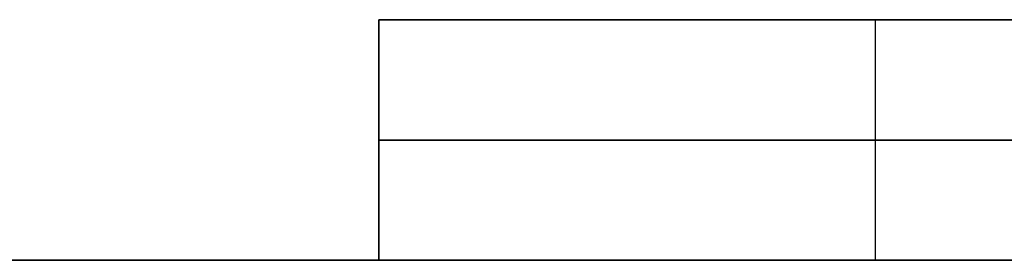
# Model space of a CAD drawing. Header units: millimetres. Extents: x -635 to 635, y -7 to 710.
# Tile 4 of 26: x -52 to -20, y 0 to 8. Entities that reach past the tile are written whole.
import ezdxf

# ---------------------------------------------------------------- set-up
doc = ezdxf.new("R2010")
doc.units = ezdxf.units.MM
doc.header["$MEASUREMENT"] = 0
doc.layers.add('IGES LEVEL 1', color=7, linetype='Continuous')
doc.layers.add('IGES LEVEL 3', color=7, linetype='Continuous')

msp = doc.modelspace()

# ---------------------------------------------------------------- linework, layer by layer
at = {"layer": 'IGES LEVEL 1'}
for points in [[(-40.5, 8, 7.5), (-24, 8, 7.5), (-7.5, 8, 7.5)], [(-40.5, 8, 7.5), (-40.5, 4, 7.5), (-40.5, 0, 7.5)], [(-40.5, 8, -7.5), (-40.5, 8), (-40.5, 8, 7.5)], [(-40.5, 8, -7.5), (-40.5, 4, -7.5), (-40.5, 0, -7.5)], [(-7.5, 8, -7.5), (-24, 8, -7.5), (-40.5, 8, -7.5)], [(-7.5, 0, 7.5), (-24, 0, 7.5), (-40.5, 0, 7.5)], [(-40.5, 0, 7.5), (-40.5, 0), (-40.5, 0, -7.5)], [(-40.5, 0, -7.5), (-24, 0, -7.5), (-7.5, 0, -7.5)]]:
    msp.add_open_spline(points, degree=2, dxfattribs=at)
at = {"layer": 'IGES LEVEL 1', "color": 253}
for points in [[(-7.5, 8, 7.5), (-24, 8, 7.5), (-40.5, 8, 7.5)], [(-40.5, 8, 7.5), (-40.5, 8), (-40.5, 8, -7.5)], [(-40.5, 8, -7.5), (-24, 8, -7.5), (-7.5, 8, -7.5)], [(-40.5, 8), (0, 8), (40.5, 8)], [(-40.5, 0, 7.5), (-40.5, 4, 7.5), (-40.5, 8, 7.5)], [(-40.5, 8, 7.5), (-24, 8, 7.5), (-7.5, 8, 7.5)], [(-40.5, 0, -7.5), (-40.5, 4, -7.5), (-40.5, 8, -7.5)], [(-40.5, 8, -7.5), (-40.5, 8), (-40.5, 8, 7.5)], [(-40.5, 8, 7.5), (-40.5, 4, 7.5), (-40.5, 0, 7.5)], [(-40.5, 0), (-40.5, 4), (-40.5, 8)], [(-7.5, 8, -7.5), (-24, 8, -7.5), (-40.5, 8, -7.5)], [(-40.5, 8, -7.5), (-40.5, 4, -7.5), (-40.5, 0, -7.5)], [(-24, 0, 7.5), (-24, 4, 7.5), (-24, 8, 7.5)], [(-24, 0, -7.5), (-24, 4, -7.5), (-24, 8, -7.5)], [(-7.5, 4, 7.5), (-24, 4, 7.5), (-40.5, 4, 7.5)], [(-40.5, 4, 7.5), (-40.5, 4), (-40.5, 4, -7.5)], [(-40.5, 4, -7.5), (-24, 4, -7.5), (-7.5, 4, -7.5)], [(-7.5, 0, 7.5), (-24, 0, 7.5), (-40.5, 0, 7.5)], [(-40.5, 0, 7.5), (-40.5, 0), (-40.5, 0, -7.5)], [(-40.5, 0, -7.5), (-24, 0, -7.5), (-7.5, 0, -7.5)], [(-40.5, 0), (0, 0), (40.5, 0)], [(-7.5, 0, 7.5), (-24, 0, 7.5), (-40.5, 0, 7.5)], [(-40.5, 0, 7.5), (-40.5, 0), (-40.5, 0, -7.5)], [(-40.5, 0, -7.5), (-24, 0, -7.5), (-7.5, 0, -7.5)]]:
    msp.add_open_spline(points, degree=2, dxfattribs=at)
at = {"layer": 'IGES LEVEL 3'}
for points in [[(-10.5, 8, -7.5), (-25.5, 8, -7.5), (-40.5, 8, -7.5)], [(-40.5, 8, 7.5), (-25.5, 8, 7.5), (-10.5, 8, 7.5)], [(-40.5, 8, -7.5), (-40.5, 4, -7.5), (-40.5, 0, -7.5)], [(-40.5, 8, 7.5), (-40.5, 8), (-40.5, 8, -7.5)], [(-40.5, 0, 7.5), (-40.5, 4, 7.5), (-40.5, 8, 7.5)], [(-40.5, 0, -7.5), (-275.5, 0, -7.5), (-510.5, 0, -7.5)], [(-510.5, 0, 7.5), (-275.5, 0, 7.5), (-40.5, 0, 7.5)], [(-40.5, 0, 7.5), (-40.5, 0), (-40.5, 0, -7.5)]]:
    msp.add_open_spline(points, degree=2, dxfattribs=at)
at = {"layer": 'IGES LEVEL 3', "color": 253}
for points in [[(-40.5, 0, -7.5), (-40.5, 4, -7.5), (-40.5, 8, -7.5)], [(-40.5, 8, -7.5), (-25.5, 8, -7.5), (-10.5, 8, -7.5)], [(-40.5, 0, 7.5), (-40.5, 4, 7.5), (-40.5, 8, 7.5)], [(-40.5, 8, 7.5), (-25.5, 8, 7.5), (-10.5, 8, 7.5)], [(-40.5, 8, -7.5), (-40.5, 8), (-40.5, 8, 7.5)], [(-40.5, 8, 7.5), (-25.5, 8, 7.5), (-10.5, 8, 7.5)], [(-10.5, 8, -7.5), (-25.5, 8, -7.5), (-40.5, 8, -7.5)], [(-40.5, 8), (-25.5, 8), (-10.5, 8)], [(-40.5, 0, 7.5), (-40.5, 4, 7.5), (-40.5, 8, 7.5)], [(-40.5, 8, 7.5), (-40.5, 8), (-40.5, 8, -7.5)], [(-40.5, 8, -7.5), (-40.5, 4, -7.5), (-40.5, 0, -7.5)], [(-40.5, 0), (-40.5, 4), (-40.5, 8)], [(-25.5, 8, -7.5), (-25.5, 8), (-25.5, 8, 7.5)], [(-40.5, 4, -7.5), (-40.5, 4), (-40.5, 4, 7.5)], [(-510.5, 0, -7.5), (-275.5, 0, -7.5), (-40.5, 0, -7.5)], [(-510.5, 0, 7.5), (-275.5, 0, 7.5), (-40.5, 0, 7.5)], [(-510.5, 0, 7.5), (-275.5, 0, 7.5), (-40.5, 0, 7.5)], [(-40.5, 0, -7.5), (-275.5, 0, -7.5), (-510.5, 0, -7.5)], [(-510.5, 0), (-275.5, 0), (-40.5, 0)], [(-40.5, 0, -7.5), (-40.5, 0), (-40.5, 0, 7.5)], [(-40.5, 0, 7.5), (-40.5, 0), (-40.5, 0, -7.5)]]:
    msp.add_open_spline(points, degree=2, dxfattribs=at)

doc.saveas('drawing.dxf')
